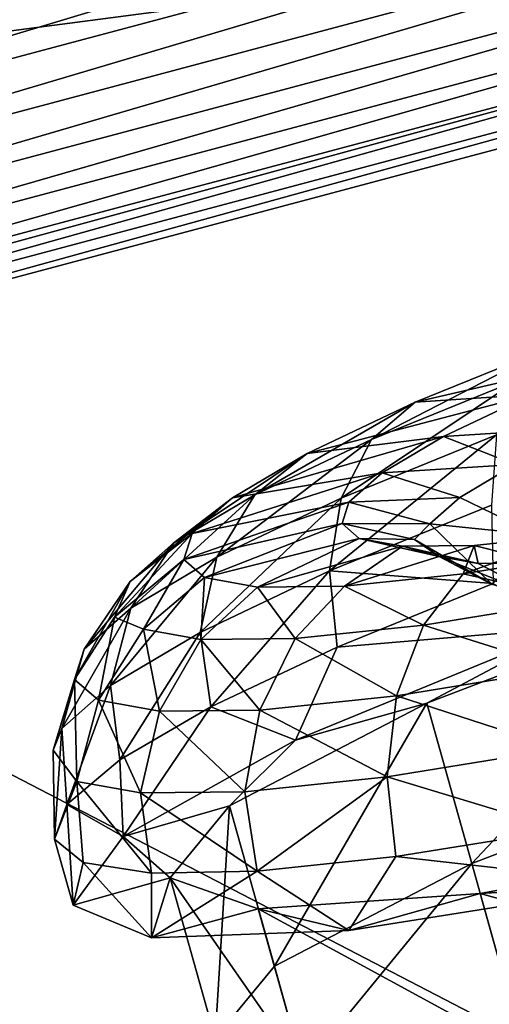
# Model space of a CAD drawing. Header units: metres. Extents: x 0 to 1501, y -1015 to 0.
# Tile 16 of 107: x 548 to 562, y -847 to -817. Entities that reach past the tile are written whole.
import ezdxf

# ---------------------------------------------------------------- set-up
doc = ezdxf.new("R2010")
doc.units = ezdxf.units.M

msp = doc.modelspace()

# ---------------------------------------------------------------- linework, layer by layer
at = {"layer": 'None'}
for points in [[(444.021667, -785.810974, -406), (596.305847, -810.727783, -406), (534.056763, -827.713196, -406)], [(579.499634, -801.698792, -398.780426), (525.461121, -816.103027, -398.780426), (526.000671, -818.278076, -397.307617)], [(526.000671, -818.278076, -397.307617), (580.114197, -803.853882, -397.307617), (579.499634, -801.698792, -398.780426)], [(526.506287, -820.316467, -395.641296), (580.114197, -803.853882, -397.307617), (526.000671, -818.278076, -397.307617)], [(580.690125, -805.873535, -395.641296), (580.114197, -803.853882, -397.307617), (526.506287, -820.316467, -395.641296)], [(580.690125, -805.873535, -395.641296), (526.506287, -820.316467, -395.641296), (526.973938, -822.201782, -393.793457)], [(581.222778, -807.741516, -393.793457), (580.690125, -805.873535, -395.641296), (526.973938, -822.201782, -393.793457)], [(581.222778, -807.741516, -393.793457), (526.973938, -822.201782, -393.793457), (527.400146, -823.920044, -391.779236)], [(581.708252, -809.44397, -391.779236), (581.222778, -807.741516, -393.793457), (527.400146, -823.920044, -391.779236)], [(581.708252, -809.44397, -391.779236), (527.400146, -823.920044, -391.779236), (527.781677, -825.458069, -389.61441)], [(582.142822, -810.967896, -389.61441), (581.708252, -809.44397, -391.779236), (527.781677, -825.458069, -389.61441)], [(534.056763, -827.713196, -406), (596.305847, -810.727783, -406), (545.818115, -874.461914, -63)], [(596.305847, -810.727783, -406), (609.920959, -856.970642, -63), (545.818115, -874.461914, -63)], [(582.142822, -810.967896, -389.61441), (527.781677, -825.458069, -389.61441), (528.115234, -826.802673, -387.314758)], [(582.522705, -812.30011, -387.314758), (582.142822, -810.967896, -389.61441), (528.115234, -826.802673, -387.314758)], [(582.522705, -812.30011, -387.314758), (528.115234, -826.802673, -387.314758), (528.397705, -827.941528, -384.897552)], [(582.844482, -813.428467, -384.897552), (582.522705, -812.30011, -387.314758), (528.397705, -827.941528, -384.897552)], [(582.844482, -813.428467, -384.897552), (528.397705, -827.941528, -384.897552), (528.627197, -828.866638, -382.385681)], [(583.105896, -814.345093, -382.385681), (582.844482, -813.428467, -384.897552), (528.627197, -828.866638, -382.385681)], [(583.105896, -814.345093, -382.385681), (528.627197, -828.866638, -382.385681), (528.801941, -829.571106, -379.803467)], [(583.304932, -815.043091, -379.803467), (583.105896, -814.345093, -382.385681), (528.801941, -829.571106, -379.803467)], [(583.304932, -815.043091, -379.803467), (528.801941, -829.571106, -379.803467), (528.947571, -830.042847, -377.175201)], [(583.468262, -815.510742, -377.175201), (583.304932, -815.043091, -379.803467), (528.947571, -830.042847, -377.175201)], [(583.468262, -815.510742, -377.175201), (528.947571, -830.042847, -377.175201), (587.836914, -860.597473, -60)], [(528.947571, -830.042847, -377.175201), (541.085449, -872.958313, -60), (587.836914, -860.597473, -60)]]:
    msp.add_3dface(points, dxfattribs=at)
at = {"layer": 'None0'}
for points in [[(540.000183, -818.689636, -410), (555.529358, -816.645203, -410), (540.000183, -798.689636, -410)], [(540.000183, -818.689636, -430), (540.000183, -798.689636, -430), (555.529358, -816.645203, -430)], [(540.000183, -818.689636, -430), (555.529358, -816.645203, -430), (540.000183, -818.689636, -410)], [(555.529358, -816.645203, -430), (555.529358, -816.645203, -410), (540.000183, -818.689636, -410)]]:
    msp.add_3dface(points, dxfattribs=at)
at = {"layer": 'None012310'}
for points in [[(559.741638, -828.719299, -267.04187), (563.756409, -827.088379, -270.505707), (558.443359, -829.82843, -268.707397)], [(563.756409, -827.088379, -270.505707), (562.784851, -828.064819, -272.453094), (558.443359, -829.82843, -268.707397)], [(566.514587, -827.147766, -266.541016), (563.756409, -827.088379, -270.505707), (559.741638, -828.719299, -267.04187)], [(563.218933, -828.486572, -263.697662), (566.514587, -827.147766, -266.541016), (559.741638, -828.719299, -267.04187)], [(558.443359, -829.82843, -268.707397), (562.784851, -828.064819, -272.453094), (557.541626, -831.570557, -270.260529)], [(562.784851, -828.064819, -272.453094), (562.165344, -829.692322, -274.249695), (557.541626, -831.570557, -270.260529)], [(560.586975, -829.735168, -260.197418), (563.218933, -828.486572, -263.697662), (556.535278, -830.240356, -262.777771)], [(563.218933, -828.486572, -263.697662), (559.741638, -828.719299, -267.04187), (556.535278, -830.240356, -262.777771)], [(565.08905, -829.449768, -262.343048), (563.218933, -828.486572, -263.697662), (560.586975, -829.735168, -260.197418)], [(556.535278, -830.240356, -262.777771), (559.741638, -828.719299, -267.04187), (554.976135, -831.473328, -264.096344)], [(559.741638, -828.719299, -267.04187), (558.443359, -829.82843, -268.707397), (554.976135, -831.473328, -264.096344)], [(562.716553, -830.575317, -259.187805), (565.08905, -829.449768, -262.343048), (560.586975, -829.735168, -260.197418)], [(554.976135, -831.473328, -264.096344), (558.443359, -829.82843, -268.707397), (553.84906, -833.322388, -265.349762)], [(558.443359, -829.82843, -268.707397), (557.541626, -831.570557, -270.260529), (553.84906, -833.322388, -265.349762)], [(558.760559, -830.819397, -256.276459), (560.586975, -829.735168, -260.197418), (554.310303, -831.561218, -258.00119)], [(560.586975, -829.735168, -260.197418), (556.535278, -830.240356, -262.777771), (554.310303, -831.561218, -258.00119)], [(557.541626, -831.570557, -270.260529), (562.165344, -829.692322, -274.249695), (557.197876, -833.73645, -271.465149)], [(562.165344, -829.692322, -274.249695), (562.014587, -831.779785, -275.62085), (557.197876, -833.73645, -271.465149)], [(562.716553, -830.575317, -259.187805), (560.586975, -829.735168, -260.197418), (558.760559, -830.819397, -256.276459)], [(554.310303, -831.561218, -258.00119), (556.535278, -830.240356, -262.777771), (552.570068, -832.901611, -258.931091)], [(556.535278, -830.240356, -262.777771), (554.976135, -831.473328, -264.096344), (552.570068, -832.901611, -258.931091)], [(554.310303, -831.561218, -258.00119), (553.11084, -832.621887, -253.03746), (558.760559, -830.819397, -256.276459)], [(553.11084, -832.621887, -253.03746), (557.77594, -831.690125, -252.201904), (558.760559, -830.819397, -256.276459)], [(558.760559, -830.819397, -256.276459), (557.77594, -831.690125, -252.201904), (561.070129, -831.552673, -255.653336)], [(561.070129, -831.552673, -255.653336), (562.716553, -830.575317, -259.187805), (558.760559, -830.819397, -256.276459)], [(563.360596, -832.658325, -256.216705), (562.716553, -830.575317, -259.187805), (561.070129, -831.552673, -255.653336)], [(552.570068, -832.901611, -258.931091), (551.273071, -834.048645, -253.563477), (554.310303, -831.561218, -258.00119)], [(551.273071, -834.048645, -253.563477), (553.11084, -832.621887, -253.03746), (554.310303, -831.561218, -258.00119)], [(552.570068, -832.901611, -258.931091), (554.976135, -831.473328, -264.096344), (551.286621, -834.843506, -259.848755)], [(554.976135, -831.473328, -264.096344), (553.84906, -833.322388, -265.349762), (551.286621, -834.843506, -259.848755)], [(553.11084, -832.621887, -253.03746), (552.862, -833.399902, -248.184921), (557.77594, -831.690125, -252.201904)], [(552.862, -833.399902, -248.184921), (557.571716, -832.328735, -248.218597), (557.77594, -831.690125, -252.201904)], [(553.84906, -833.322388, -265.349762), (557.541626, -831.570557, -270.260529), (553.351135, -835.56134, -266.349365)], [(557.541626, -831.570557, -270.260529), (557.197876, -833.73645, -271.465149), (553.351135, -835.56134, -266.349365)], [(557.77594, -831.690125, -252.201904), (557.571716, -832.328735, -248.218597), (560.182617, -832.337585, -251.980423)], [(557.77594, -831.690125, -252.201904), (560.182617, -832.337585, -251.980423), (561.070129, -831.552673, -255.653336)], [(560.182617, -832.337585, -251.980423), (563.360596, -832.658325, -256.216705), (561.070129, -831.552673, -255.653336)], [(562.014587, -831.779785, -275.62085), (562.063477, -834.108948, -276.228333), (557.197876, -833.73645, -271.465149)], [(557.571716, -832.328735, -248.218597), (552.862, -833.399902, -248.184921), (553.479004, -833.935242, -243.332367)], [(558.078125, -832.768188, -244.235306), (557.571716, -832.328735, -248.218597), (553.479004, -833.935242, -243.332367)], [(559.724426, -832.805603, -248.364792), (557.571716, -832.328735, -248.218597), (558.078125, -832.768188, -244.235306)], [(557.571716, -832.328735, -248.218597), (559.724426, -832.805603, -248.364792), (560.182617, -832.337585, -251.980423)], [(559.724426, -832.805603, -248.364792), (562.030945, -834.138, -248.632584), (560.182617, -832.337585, -251.980423)], [(562.030945, -834.138, -248.632584), (563.360596, -832.658325, -256.216705), (560.182617, -832.337585, -251.980423)], [(551.273071, -834.048645, -253.563477), (550.807983, -835.109985, -248.338425), (553.11084, -832.621887, -253.03746)], [(550.807983, -835.109985, -248.338425), (552.862, -833.399902, -248.184921), (553.11084, -832.621887, -253.03746)], [(558.078125, -832.768188, -244.235306), (553.479004, -833.935242, -243.332367), (555.054993, -834.218018, -238.368652)], [(559.371826, -833.000244, -240.160751), (558.078125, -832.768188, -244.235306), (555.054993, -834.218018, -238.368652)], [(560.455017, -833.309387, -244.799088), (559.724426, -832.805603, -248.364792), (558.078125, -832.768188, -244.235306)], [(560.455017, -833.309387, -244.799088), (558.078125, -832.768188, -244.235306), (559.371826, -833.000244, -240.160751)], [(562.030945, -834.138, -248.632584), (559.724426, -832.805603, -248.364792), (560.455017, -833.309387, -244.799088)], [(561.17218, -833.822937, -229.327957), (564.393188, -832.675964, -232.739532), (561.495728, -832.977234, -236.239792)], [(561.17218, -833.822937, -229.327957), (565.449768, -833.129517, -225.86412), (564.393188, -832.675964, -232.739532)], [(561.495728, -832.977234, -236.239792), (564.393188, -832.675964, -232.739532), (563.535706, -833.497864, -237.591705)], [(551.286621, -834.843506, -259.848755), (549.905273, -836.065063, -254.132278), (552.570068, -832.901611, -258.931091)], [(549.905273, -836.065063, -254.132278), (551.273071, -834.048645, -253.563477), (552.570068, -832.901611, -258.931091)], [(559.371826, -833.000244, -240.160751), (555.054993, -834.218018, -238.368652), (557.642334, -834.189941, -233.592056)], [(557.642334, -834.189941, -233.592056), (561.17218, -833.822937, -229.327957), (561.495728, -832.977234, -236.239792)], [(561.495728, -832.977234, -236.239792), (559.371826, -833.000244, -240.160751), (557.642334, -834.189941, -233.592056)], [(561.621216, -833.518616, -241.12616), (559.371826, -833.000244, -240.160751), (561.495728, -832.977234, -236.239792)], [(561.621216, -833.518616, -241.12616), (560.455017, -833.309387, -244.799088), (559.371826, -833.000244, -240.160751)], [(564.615967, -834.597534, -224.179062), (565.449768, -833.129517, -225.86412), (561.17218, -833.822937, -229.327957)], [(563.535706, -833.497864, -237.591705), (561.621216, -833.518616, -241.12616), (561.495728, -832.977234, -236.239792)], [(551.286621, -834.843506, -259.848755), (553.84906, -833.322388, -265.349762), (550.681763, -837.145996, -260.618713)], [(553.84906, -833.322388, -265.349762), (553.351135, -835.56134, -266.349365), (550.681763, -837.145996, -260.618713)], [(552.862, -833.399902, -248.184921), (550.807983, -835.109985, -248.338425), (551.671143, -835.468872, -243.06868)], [(553.479004, -833.935242, -243.332367), (552.862, -833.399902, -248.184921), (551.671143, -835.468872, -243.06868)], [(563.935913, -834.710999, -241.048477), (562.030945, -834.138, -248.632584), (560.455017, -833.309387, -244.799088)], [(563.935913, -834.710999, -241.048477), (560.455017, -833.309387, -244.799088), (561.621216, -833.518616, -241.12616)], [(553.351135, -835.56134, -266.349365), (557.197876, -833.73645, -271.465149), (553.671997, -837.77179, -267.247955)], [(557.197876, -833.73645, -271.465149), (557.420959, -836.001038, -272.180389), (553.671997, -837.77179, -267.247955)], [(562.063477, -834.108948, -276.228333), (557.420959, -836.001038, -272.180389), (557.197876, -833.73645, -271.465149)], [(563.935913, -834.710999, -241.048477), (561.621216, -833.518616, -241.12616), (563.535706, -833.497864, -237.591705)], [(549.905273, -836.065063, -254.132278), (549.618713, -836.96106, -248.543808), (551.273071, -834.048645, -253.563477)], [(549.618713, -836.96106, -248.543808), (550.807983, -835.109985, -248.338425), (551.273071, -834.048645, -253.563477)], [(553.479004, -833.935242, -243.332367), (551.671143, -835.468872, -243.06868), (553.375366, -835.774597, -237.70108)], [(555.054993, -834.218018, -238.368652), (553.479004, -833.935242, -243.332367), (553.375366, -835.774597, -237.70108)], [(559.990295, -835.347351, -227.924744), (561.17218, -833.822937, -229.327957), (557.642334, -834.189941, -233.592056)], [(559.990295, -835.347351, -227.924744), (564.615967, -834.597534, -224.179062), (561.17218, -833.822937, -229.327957)], [(555.054993, -834.218018, -238.368652), (553.375366, -835.774597, -237.70108), (556.173279, -835.744263, -232.535812)], [(557.642334, -834.189941, -233.592056), (555.054993, -834.218018, -238.368652), (556.173279, -835.744263, -232.535812)], [(556.173279, -835.744263, -232.535812), (559.990295, -835.347351, -227.924744), (557.642334, -834.189941, -233.592056)], [(557.420959, -836.001038, -272.180389), (562.063477, -834.108948, -276.228333), (564.328186, -835.421021, -277.638794)], [(560.091858, -837.670105, -270.365387), (564.328186, -835.421021, -277.638794), (569.179321, -834.187012, -276.777252)], [(560.091858, -837.670105, -270.365387), (569.179321, -834.187012, -276.777252), (561.428162, -842.437683, -271.061249)], [(569.179321, -834.187012, -276.777252), (570.515686, -838.954651, -277.473114), (561.428162, -842.437683, -271.061249)], [(564.115417, -836.649658, -222.837921), (564.615967, -834.597534, -224.179062), (559.990295, -835.347351, -227.924744)], [(550.681763, -837.145996, -260.618713), (549.242737, -838.418579, -254.663544), (551.286621, -834.843506, -259.848755)], [(549.242737, -838.418579, -254.663544), (549.905273, -836.065063, -254.132278), (551.286621, -834.843506, -259.848755)], [(550.807983, -835.109985, -248.338425), (549.618713, -836.96106, -248.543808), (550.329224, -837.577576, -242.955338)], [(551.671143, -835.468872, -243.06868), (550.807983, -835.109985, -248.338425), (550.329224, -837.577576, -242.955338)], [(551.671143, -835.468872, -243.06868), (550.329224, -837.577576, -242.955338), (552.144287, -837.903198, -237.238846)], [(553.375366, -835.774597, -237.70108), (551.671143, -835.468872, -243.06868), (552.144287, -837.903198, -237.238846)], [(559.189148, -837.448242, -226.827072), (559.990295, -835.347351, -227.924744), (556.173279, -835.744263, -232.535812)], [(556.183655, -838.764526, -270.372528), (564.328186, -835.421021, -277.638794), (560.091858, -837.670105, -270.365387)], [(556.183655, -838.764526, -270.372528), (557.420959, -836.001038, -272.180389), (564.328186, -835.421021, -277.638794)], [(559.189148, -837.448242, -226.827072), (564.115417, -836.649658, -222.837921), (559.990295, -835.347351, -227.924744)], [(550.681763, -837.145996, -260.618713), (553.351135, -835.56134, -266.349365), (550.960754, -839.353088, -261.620575)], [(553.351135, -835.56134, -266.349365), (553.671997, -837.77179, -267.247955), (550.960754, -839.353088, -261.620575)], [(553.375366, -835.774597, -237.70108), (552.144287, -837.903198, -237.238846), (555.123962, -837.870911, -231.737839)], [(556.173279, -835.744263, -232.535812), (553.375366, -835.774597, -237.70108), (555.123962, -837.870911, -231.737839)], [(555.123962, -837.870911, -231.737839), (559.189148, -837.448242, -226.827072), (556.173279, -835.744263, -232.535812)], [(549.242737, -838.418579, -254.663544), (548.983826, -839.061584, -248.80397), (549.905273, -836.065063, -254.132278)], [(548.983826, -839.061584, -248.80397), (549.618713, -836.96106, -248.543808), (549.905273, -836.065063, -254.132278)], [(553.671997, -837.77179, -267.247955), (557.420959, -836.001038, -272.180389), (556.183655, -838.764526, -270.372528)], [(564.046143, -839.027527, -222.062698), (564.115417, -836.649658, -222.837921), (559.189148, -837.448242, -226.827072)], [(549.618713, -836.96106, -248.543808), (548.983826, -839.061584, -248.80397), (549.684387, -839.994263, -243.019989)], [(550.329224, -837.577576, -242.955338), (549.618713, -836.96106, -248.543808), (549.684387, -839.994263, -243.019989)], [(549.391296, -840.684265, -255.514526), (549.242737, -838.418579, -254.663544), (550.681763, -837.145996, -260.618713)], [(550.960754, -839.353088, -261.620575), (549.391296, -840.684265, -255.514526), (550.681763, -837.145996, -260.618713)], [(558.914185, -839.859497, -226.218384), (559.189148, -837.448242, -226.827072), (555.123962, -837.870911, -231.737839)], [(558.914185, -839.859497, -226.218384), (564.046143, -839.027527, -222.062698), (559.189148, -837.448242, -226.827072)], [(550.329224, -837.577576, -242.955338), (549.684387, -839.994263, -243.019989), (551.575195, -840.333435, -237.064835)], [(552.144287, -837.903198, -237.238846), (550.329224, -837.577576, -242.955338), (551.575195, -840.333435, -237.064835)], [(550.960754, -839.353088, -261.620575), (553.671997, -837.77179, -267.247955), (551.059082, -841.629822, -260.582703)], [(551.059082, -841.629822, -260.582703), (553.671997, -837.77179, -267.247955), (556.183655, -838.764526, -270.372528)], [(554.221252, -840.716187, -260.769379), (556.183655, -838.764526, -270.372528), (560.091858, -837.670105, -270.365387)], [(554.221252, -840.716187, -260.769379), (560.091858, -837.670105, -270.365387), (555.557617, -845.483826, -261.46524)], [(560.091858, -837.670105, -270.365387), (561.428162, -842.437683, -271.061249), (555.557617, -845.483826, -261.46524)], [(552.144287, -837.903198, -237.238846), (551.575195, -840.333435, -237.064835), (554.679321, -840.299805, -231.334183)], [(555.123962, -837.870911, -231.737839), (552.144287, -837.903198, -237.238846), (554.679321, -840.299805, -231.334183)], [(554.679321, -840.299805, -231.334183), (558.914185, -839.859497, -226.218384), (555.123962, -837.870911, -231.737839)], [(549.024048, -841.71405, -249.164444), (548.983826, -839.061584, -248.80397), (549.242737, -838.418579, -254.663544)], [(549.391296, -840.684265, -255.514526), (549.024048, -841.71405, -249.164444), (549.242737, -838.418579, -254.663544)], [(551.059082, -841.629822, -260.582703), (556.183655, -838.764526, -270.372528), (554.221252, -840.716187, -260.769379)], [(558.914185, -839.859497, -226.218384), (564.116577, -841.433777, -222.100555), (564.046143, -839.027527, -222.062698)], [(561.428162, -842.437683, -271.061249), (570.515686, -838.954651, -277.473114), (563.014893, -848.098389, -229.230713)], [(549.684387, -839.994263, -243.019989), (548.983826, -839.061584, -248.80397), (549.024048, -841.71405, -249.164444)], [(549.391296, -840.684265, -255.514526), (550.960754, -839.353088, -261.620575), (551.059082, -841.629822, -260.582703)], [(555.043884, -842.666138, -231.080933), (558.914185, -839.859497, -226.218384), (554.679321, -840.299805, -231.334183)], [(555.043884, -842.666138, -231.080933), (559.166992, -842.230347, -226.148499), (558.914185, -839.859497, -226.218384)], [(559.166992, -842.230347, -226.148499), (564.116577, -841.433777, -222.100555), (558.914185, -839.859497, -226.218384)], [(549.024048, -841.71405, -249.164444), (549.873047, -842.402893, -242.814362), (549.684387, -839.994263, -243.019989)], [(549.873047, -842.402893, -242.814362), (551.905701, -842.724365, -236.708298), (549.684387, -839.994263, -243.019989)], [(549.684387, -839.994263, -243.019989), (551.905701, -842.724365, -236.708298), (551.575195, -840.333435, -237.064835)], [(551.575195, -840.333435, -237.064835), (555.043884, -842.666138, -231.080933), (554.679321, -840.299805, -231.334183)], [(551.905701, -842.724365, -236.708298), (555.043884, -842.666138, -231.080933), (551.575195, -840.333435, -237.064835)], [(549.024048, -841.71405, -249.164444), (549.391296, -840.684265, -255.514526), (549.572632, -843.671326, -249.450119)], [(549.391296, -840.684265, -255.514526), (551.059082, -841.629822, -260.582703), (549.572632, -843.671326, -249.450119)], [(552.461304, -842.861633, -249.450119), (551.059082, -841.629822, -260.582703), (554.221252, -840.716187, -260.769379)], [(552.461304, -842.861633, -249.450119), (554.221252, -840.716187, -260.769379), (553.797668, -847.629211, -250.145996)], [(554.221252, -840.716187, -260.769379), (555.557617, -845.483826, -261.46524), (553.797668, -847.629211, -250.145996)], [(549.572632, -843.671326, -249.450119), (551.059082, -841.629822, -260.582703), (552.461304, -842.861633, -249.450119)], [(566.466675, -843.050293, -221.261459), (564.116577, -841.433777, -222.100555), (559.166992, -842.230347, -226.148499)], [(571.252441, -841.58313, -222.123001), (566.466675, -843.050293, -221.261459), (561.678528, -843.330811, -228.534851)], [(572.588806, -846.350708, -222.818878), (571.252441, -841.58313, -222.123001), (561.678528, -843.330811, -228.534851)], [(549.024048, -841.71405, -249.164444), (549.572632, -843.671326, -249.450119), (549.873047, -842.402893, -242.814362)], [(557.770874, -844.427185, -228.52774), (559.166992, -842.230347, -226.148499), (555.043884, -842.666138, -231.080933)], [(557.770874, -844.427185, -228.52774), (566.466675, -843.050293, -221.261459), (559.166992, -842.230347, -226.148499)], [(549.572632, -843.671326, -249.450119), (551.903625, -844.642822, -238.317551), (549.873047, -842.402893, -242.814362)], [(549.873047, -842.402893, -242.814362), (551.903625, -844.642822, -238.317551), (551.905701, -842.724365, -236.708298)], [(555.557617, -845.483826, -261.46524), (561.428162, -842.437683, -271.061249), (556.416321, -848.547363, -238.826721)], [(556.416321, -848.547363, -238.826721), (561.428162, -842.437683, -271.061249), (563.014893, -848.098389, -229.230713)], [(551.903625, -844.642822, -238.317551), (555.043884, -842.666138, -231.080933), (551.905701, -842.724365, -236.708298)], [(551.903625, -844.642822, -238.317551), (557.770874, -844.427185, -228.52774), (555.043884, -842.666138, -231.080933)], [(551.903625, -844.642822, -238.317551), (549.572632, -843.671326, -249.450119), (552.461304, -842.861633, -249.450119)], [(555.079956, -843.779785, -238.130859), (551.903625, -844.642822, -238.317551), (552.461304, -842.861633, -249.450119)], [(553.797668, -847.629211, -250.145996), (556.416321, -848.547363, -238.826721), (552.461304, -842.861633, -249.450119)], [(556.416321, -848.547363, -238.826721), (555.079956, -843.779785, -238.130859), (552.461304, -842.861633, -249.450119)], [(566.466675, -843.050293, -221.261459), (557.770874, -844.427185, -228.52774), (561.678528, -843.330811, -228.534851)], [(561.678528, -843.330811, -228.534851), (557.770874, -844.427185, -228.52774), (555.079956, -843.779785, -238.130859)], [(563.014893, -848.098389, -229.230713), (561.678528, -843.330811, -228.534851), (555.079956, -843.779785, -238.130859)], [(563.014893, -848.098389, -229.230713), (572.588806, -846.350708, -222.818878), (561.678528, -843.330811, -228.534851)], [(557.770874, -844.427185, -228.52774), (551.903625, -844.642822, -238.317551), (555.079956, -843.779785, -238.130859)], [(556.416321, -848.547363, -238.826721), (563.014893, -848.098389, -229.230713), (555.079956, -843.779785, -238.130859)], [(553.797668, -847.629211, -250.145996), (555.557617, -845.483826, -261.46524), (556.416321, -848.547363, -238.826721)]]:
    msp.add_3dface(points, dxfattribs=at)

doc.saveas('drawing.dxf')
